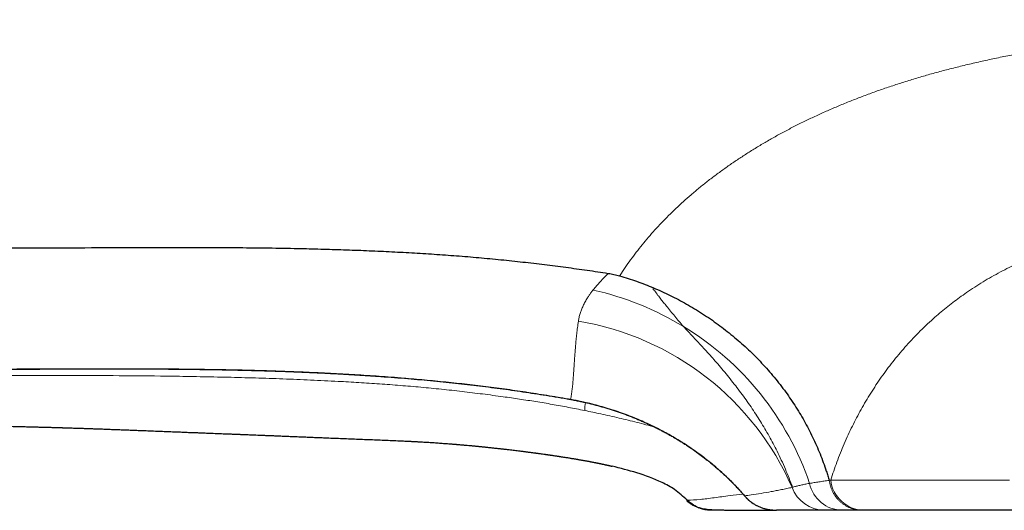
# Model space of a CAD drawing. Header units: millimetres. Extents: x 8 to 656, y 12 to 357.
# Tile 29 of 53: x 283 to 311, y 285 to 299. Entities that reach past the tile are written whole.
import ezdxf

# ---------------------------------------------------------------- set-up
doc = ezdxf.new("R2010")
doc.units = ezdxf.units.MM

msp = doc.modelspace()

# ---------------------------------------------------------------- linework, layer by layer
at = {"color": 7, "linetype": 'Continuous', "lineweight": 30}
for p, q in [((302.991, 286.345), (302.991, 286.345)), ((302.4, 285.185), (302.401, 285.183)), ((304.941, 284.93), (304.944, 284.93)), ((307.428, 284.927), (307.382, 284.927))]:
    msp.add_line(p, q, dxfattribs=at)
at = {"color": 252, "linetype": 'Continuous', "lineweight": 0, "flags": 128}
for points in [[(299.077, 288.09), (299.079, 288.086), (299.081, 288.085)], [(299.388, 288.029), (299.39, 288.026), (299.391, 288.025)], [(306.493, 285.788), (306.642, 285.788), (306.799, 285.788), (306.964, 285.788), (307.138, 285.788), (307.32, 285.787), (307.511, 285.787), (307.709, 285.787), (307.915, 285.787), (308.13, 285.787), (308.352, 285.787), (308.582, 285.787), (308.819, 285.787), (309.064, 285.787), (309.317, 285.787), (309.577, 285.787), (309.844, 285.787), (310.118, 285.787), (310.399, 285.786), (310.687, 285.786), (310.982, 285.786), (311.284, 285.786), (311.592, 285.786)], [(304.038, 285.338), (304.045, 285.326), (304.049, 285.321)]]:
    msp.add_lwpolyline(points, dxfattribs=at)
at = {"color": 7, "linetype": 'Continuous', "lineweight": 30, "flags": 128}
for points in [[(302.991, 286.345), (302.998, 286.335), (303.004, 286.33)], [(302.991, 286.345), (302.998, 286.336), (303.004, 286.33)], [(311.709, 284.926), (311.428, 284.926), (311.153, 284.926), (310.885, 284.926), (310.623, 284.926), (310.369, 284.926), (310.121, 284.926), (309.88, 284.926), (309.646, 284.926), (309.42, 284.926), (309.201, 284.926), (308.989, 284.926), (308.784, 284.926), (308.588, 284.927), (308.398, 284.927), (308.217, 284.927), (308.043, 284.927), (307.877, 284.927), (307.72, 284.927), (307.57, 284.927), (307.428, 284.927)]]:
    msp.add_lwpolyline(points, dxfattribs=at)
at = {"color": 252, "linetype": 'Continuous', "lineweight": 0}
for centre, radius, start, end in [((297.84, 282.868), 8.546, 58.6022, 77.2946), ((297.976, 282.332), 8.093, 23.6449, 80.6087), ((297.98, 283.013), 8.35, 18.7211, 58.9058), ((300.574, 287.752), 1.097, 166.9845, 179.1024), ((306.318, 285.915), 0.987, 199.9637, 269.7758), ((306.835, 285.896), 0.968, 192.1104, 269.1516), ((307.451, 285.891), 0.964, 186.1254, 268.6146)]:
    msp.add_arc(centre, radius, start, end, dxfattribs=at)
for points, knots in [([(301.869, 293.327), (301.869, 293.327), (301.938, 293.394), (302.077, 293.528), (302.291, 293.726), (302.513, 293.921), (302.742, 294.114), (302.979, 294.304), (303.223, 294.49), (303.474, 294.673), (303.731, 294.852), (303.996, 295.028), (304.268, 295.2), (304.547, 295.369), (304.833, 295.534), (305.125, 295.696), (305.425, 295.853), (305.73, 296.006), (306.042, 296.154), (306.36, 296.299), (306.683, 296.439), (307.013, 296.574), (307.349, 296.705), (307.69, 296.832), (308.04, 296.955), (308.397, 297.074), (308.762, 297.19), (309.133, 297.3), (309.51, 297.406), (309.897, 297.509), (310.294, 297.608), (310.703, 297.704), (311.117, 297.795), (311.537, 297.881), (311.953, 297.961), (312.363, 298.035), (312.769, 298.103), (313.179, 298.167), (313.594, 298.228), (314.014, 298.286), (314.438, 298.34), (314.867, 298.39), (315.301, 298.438), (315.739, 298.482), (316.159, 298.522), (316.561, 298.557), (316.944, 298.589), (317.33, 298.618), (317.718, 298.646), (318.11, 298.672), (318.51, 298.696), (318.918, 298.72), (319.336, 298.742), (319.756, 298.762), (320.179, 298.781), (320.603, 298.798), (321.038, 298.815), (321.483, 298.83), (321.937, 298.844), (322.396, 298.856), (322.857, 298.868), (323.322, 298.877), (323.787, 298.886), (324.254, 298.893), (324.722, 298.899), (325.192, 298.904), (325.665, 298.907), (326.139, 298.909), (326.455, 298.909), (326.614, 298.909), (326.614, 298.909)], [0, 0, 0, 0, 0.000002, 0.015457, 0.030913, 0.046368, 0.061921, 0.077478, 0.093037, 0.108597, 0.124155, 0.139708, 0.155371, 0.171034, 0.186697, 0.202408, 0.218122, 0.233837, 0.249552, 0.265263, 0.280987, 0.296714, 0.312443, 0.32817, 0.343894, 0.359905, 0.375919, 0.391934, 0.407949, 0.42396, 0.440565, 0.457176, 0.473787, 0.490397, 0.507003, 0.522424, 0.537848, 0.553274, 0.568698, 0.584119, 0.599556, 0.614997, 0.63044, 0.645881, 0.661317, 0.674484, 0.687654, 0.700826, 0.713998, 0.727168, 0.740335, 0.754132, 0.767933, 0.781737, 0.79554, 0.809342, 0.823138, 0.837725, 0.852313, 0.866899, 0.881632, 0.89637, 0.911112, 0.925853, 0.940592, 0.955325, 0.970215, 0.985107, 0.999998, 1, 1, 1, 1]), ([(326.614, 293.688), (326.487, 293.688), (326.234, 293.688), (325.855, 293.687), (325.477, 293.684), (325.098, 293.681), (324.712, 293.677), (324.319, 293.672), (323.918, 293.666), (323.518, 293.659), (323.118, 293.651), (322.716, 293.641), (322.314, 293.631), (321.913, 293.619), (321.519, 293.606), (321.133, 293.591), (320.753, 293.576), (320.375, 293.558), (319.999, 293.539), (319.624, 293.518), (319.249, 293.495), (318.875, 293.469), (318.495, 293.441), (318.109, 293.408), (317.718, 293.371), (317.331, 293.331), (316.947, 293.287), (316.586, 293.241), (316.244, 293.193), (315.924, 293.144), (315.607, 293.091), (315.294, 293.035), (314.978, 292.973), (314.662, 292.905), (314.344, 292.831), (314.031, 292.752), (313.724, 292.668), (313.429, 292.581), (313.147, 292.49), (312.878, 292.398), (312.61, 292.299), (312.346, 292.195), (312.084, 292.084), (311.827, 291.968), (311.577, 291.847), (311.328, 291.718), (311.08, 291.582), (310.835, 291.438), (310.597, 291.288), (310.374, 291.139), (310.165, 290.992), (309.971, 290.847), (309.781, 290.698), (309.597, 290.546), (309.404, 290.377), (309.202, 290.192), (308.994, 289.988), (308.796, 289.783), (308.608, 289.575), (308.43, 289.367), (308.258, 289.154), (308.093, 288.939), (307.934, 288.72), (307.781, 288.496), (307.634, 288.268), (307.493, 288.035), (307.358, 287.8), (307.23, 287.563), (307.108, 287.323), (306.99, 287.076), (306.877, 286.822), (306.768, 286.56), (306.668, 286.301), (306.576, 286.044), (306.521, 285.873), (306.493, 285.788)], [0, 0, 0, 0, 0.012985, 0.025973, 0.038962, 0.05195, 0.064934, 0.078745, 0.092558, 0.106371, 0.120182, 0.134207, 0.148234, 0.162261, 0.176286, 0.189762, 0.203242, 0.216724, 0.230204, 0.24368, 0.257361, 0.271042, 0.284723, 0.299385, 0.314052, 0.328721, 0.343388, 0.35805, 0.370742, 0.383437, 0.396134, 0.408829, 0.42152, 0.434951, 0.448387, 0.461825, 0.475261, 0.488692, 0.501129, 0.513567, 0.526003, 0.538829, 0.55166, 0.564493, 0.577324, 0.59015, 0.603684, 0.617221, 0.630759, 0.644293, 0.65628, 0.66827, 0.680262, 0.692252, 0.70424, 0.719155, 0.734072, 0.748987, 0.763365, 0.777748, 0.792134, 0.80652, 0.820904, 0.835282, 0.84997, 0.864661, 0.879355, 0.894049, 0.908741, 0.923429, 0.939025, 0.954621, 0.970217, 0.985109, 1, 1, 1, 1]), ([(300.486, 291.626), (300.486, 291.626), (300.534, 291.7), (300.632, 291.847), (300.786, 292.065), (300.948, 292.281), (301.117, 292.495), (301.294, 292.707), (301.479, 292.916), (301.67, 293.123), (301.802, 293.259), (301.869, 293.327), (301.869, 293.327)], [0, 0, 0, 0, 0.000015, 0.124757, 0.249513, 0.374267, 0.499004, 0.624239, 0.749489, 0.874744, 0.999985, 1, 1, 1, 1]), ([(299.719, 291.205), (299.751, 291.244), (299.815, 291.322), (299.919, 291.44), (300.03, 291.559), (300.109, 291.639), (300.15, 291.679), (300.15, 291.679)], [0, 0, 0, 0, 0.249741, 0.499581, 0.749721, 0.999961, 1, 1, 1, 1]), ([(300.474, 291.608), (300.476, 291.611), (300.479, 291.615), (300.483, 291.622), (300.485, 291.625), (300.486, 291.626), (300.486, 291.626)], [0, 0, 0, 0, 0.499268, 0.748901, 0.998535, 1, 1, 1, 1]), ([(299.297, 290.317), (299.303, 290.352), (299.316, 290.424), (299.345, 290.533), (299.384, 290.642), (299.431, 290.753), (299.488, 290.865), (299.548, 290.965), (299.606, 291.053), (299.66, 291.129), (299.7, 291.18), (299.719, 291.205)], [0, 0, 0, 0, 0.124219, 0.248437, 0.37295, 0.497462, 0.622924, 0.748385, 0.832255, 0.916131, 1, 1, 1, 1]), ([(301.437, 291.268), (301.435, 291.262), (301.433, 291.254), (301.43, 291.243), (301.429, 291.237), (301.429, 291.231), (301.429, 291.225), (301.431, 291.219), (301.434, 291.214), (301.438, 291.21), (301.443, 291.207), (301.449, 291.205), (301.454, 291.203), (301.458, 291.201), (301.462, 291.2), (301.465, 291.198), (301.47, 291.193), (301.475, 291.186), (301.479, 291.177), (301.484, 291.168), (301.489, 291.158), (301.499, 291.146), (301.51, 291.131), (301.532, 291.1), (301.579, 291.037), (301.647, 290.948), (301.728, 290.846), (301.818, 290.733), (301.923, 290.604), (302.044, 290.459), (302.166, 290.312), (302.25, 290.213), (302.292, 290.163)], [0, 0, 0, 0, 0.021199, 0.031148, 0.03886, 0.045253, 0.052984, 0.058828, 0.063204, 0.066588, 0.069474, 0.072239, 0.075043, 0.07786, 0.079246, 0.080698, 0.083979, 0.091565, 0.100676, 0.110247, 0.120576, 0.129573, 0.145697, 0.162108, 0.219823, 0.321769, 0.411607, 0.500409, 0.627875, 0.753511, 0.877498, 1, 1, 1, 1]), ([(299.077, 288.09), (299.085, 288.134), (299.101, 288.221), (299.12, 288.364), (299.136, 288.514), (299.15, 288.674), (299.162, 288.844), (299.173, 289.008), (299.183, 289.164), (299.193, 289.311), (299.204, 289.463), (299.217, 289.622), (299.232, 289.786), (299.249, 289.956), (299.27, 290.132), (299.288, 290.255), (299.297, 290.317)], [0, 0, 0, 0, 0.083088, 0.166178, 0.249265, 0.332445, 0.415627, 0.498807, 0.561405, 0.624006, 0.686607, 0.749204, 0.811902, 0.874603, 0.937304, 1, 1, 1, 1]), ([(302.292, 290.163), (302.33, 290.122), (302.406, 290.042), (302.522, 289.92), (302.638, 289.797), (302.753, 289.674), (302.879, 289.538), (303.016, 289.387), (303.163, 289.222), (303.314, 289.048), (303.47, 288.864), (303.628, 288.67), (303.782, 288.474), (303.933, 288.276), (304.078, 288.075), (304.22, 287.872), (304.356, 287.667), (304.488, 287.46), (304.614, 287.251), (304.736, 287.04), (304.851, 286.827), (304.968, 286.6), (305.085, 286.358), (305.2, 286.101), (305.307, 285.843), (305.372, 285.669), (305.405, 285.582)], [0, 0, 0, 0, 0.03404, 0.067526, 0.100515, 0.133056, 0.165192, 0.206721, 0.247687, 0.288151, 0.333586, 0.378497, 0.422936, 0.466946, 0.510565, 0.553822, 0.59678, 0.639424, 0.681775, 0.723848, 0.765656, 0.807213, 0.855881, 0.904227, 0.952264, 1, 1, 1, 1]), ([(279.647, 288.947), (280.187, 288.947), (281.266, 288.947), (282.886, 288.952), (284.289, 288.957), (285.477, 288.961), (286.448, 288.961), (287.42, 288.958), (288.392, 288.949), (289.271, 288.935), (290.058, 288.917), (290.753, 288.896), (291.448, 288.87), (292.143, 288.838), (292.837, 288.8), (293.531, 288.756), (294.196, 288.706), (294.833, 288.652), (295.441, 288.593), (296.049, 288.528), (296.656, 288.456), (297.263, 288.376), (297.869, 288.288), (298.474, 288.193), (298.876, 288.124), (299.077, 288.09)], [0, 0, 0, 0, 0.083138, 0.166277, 0.249415, 0.2993, 0.349186, 0.399071, 0.448955, 0.498838, 0.534536, 0.570239, 0.605943, 0.641646, 0.677348, 0.713046, 0.748743, 0.780115, 0.811489, 0.842862, 0.874234, 0.905674, 0.937117, 0.968559, 1, 1, 1, 1]), ([(299.477, 287.769), (299.323, 287.8), (299.015, 287.862), (298.551, 287.946), (298.086, 288.024), (297.62, 288.096), (297.114, 288.169), (296.568, 288.242), (295.981, 288.313), (295.394, 288.378), (294.806, 288.435), (294.217, 288.485), (293.628, 288.529), (293.039, 288.567), (292.384, 288.605), (291.662, 288.64), (290.875, 288.672), (290.087, 288.698), (289.299, 288.719), (288.511, 288.735), (287.535, 288.751), (286.371, 288.763), (285.019, 288.77), (283.78, 288.772), (282.653, 288.769), (281.639, 288.765), (280.625, 288.765), (279.949, 288.768), (279.611, 288.772), (279.611, 288.772)], [0, 0, 0, 0, 0.023646, 0.047294, 0.070944, 0.094595, 0.118242, 0.147896, 0.177553, 0.207209, 0.236864, 0.266503, 0.296143, 0.325784, 0.355424, 0.394983, 0.434543, 0.474103, 0.513685, 0.553267, 0.592849, 0.660705, 0.728561, 0.796417, 0.847312, 0.898208, 0.949103, 0.999997, 1, 1, 1, 1]), ([(299.077, 288.09), (299.129, 288.08), (299.233, 288.062), (299.336, 288.04), (299.388, 288.029)], [0, 0, 0, 0, 0.4999, 1, 1, 1, 1]), ([(299.388, 288.029), (299.467, 288.011), (299.625, 287.976), (299.859, 287.915), (300.091, 287.849), (300.32, 287.776), (300.548, 287.698), (300.776, 287.613), (301.002, 287.521), (301.224, 287.423), (301.442, 287.32), (301.645, 287.218), (301.834, 287.117), (302.009, 287.017), (302.18, 286.914), (302.349, 286.808), (302.515, 286.697), (302.677, 286.583), (302.836, 286.466), (302.939, 286.386), (302.991, 286.345)], [0, 0, 0, 0, 0.057914, 0.115887, 0.173884, 0.231864, 0.289783, 0.349687, 0.409646, 0.469628, 0.529595, 0.589506, 0.640516, 0.691545, 0.742575, 0.793587, 0.845181, 0.896792, 0.948404, 1, 1, 1, 1]), ([(301.491, 287.291), (301.483, 287.293), (301.395, 287.319), (301.221, 287.366), (300.97, 287.431), (300.714, 287.494), (300.456, 287.556), (300.196, 287.615), (299.946, 287.67), (299.706, 287.721), (299.553, 287.753), (299.477, 287.769)], [0, 0, 0, 0, 0.0118246, 0.1370326, 0.2649013, 0.3928465, 0.5208201, 0.6487705, 0.7766436, 0.8883217, 1, 1, 1, 1]), ([(302.991, 286.345), (303.039, 286.307), (303.134, 286.23), (303.273, 286.111), (303.409, 285.989), (303.541, 285.865), (303.671, 285.737), (303.797, 285.607), (303.92, 285.474), (303.999, 285.383), (304.038, 285.338)], [0, 0, 0, 0, 0.124369, 0.248739, 0.373366, 0.497993, 0.623373, 0.748753, 0.874376, 1, 1, 1, 1]), ([(304.038, 285.338), (304.101, 285.346), (304.256, 285.368), (304.507, 285.407), (304.747, 285.449), (304.941, 285.485), (305.089, 285.514), (305.238, 285.545), (305.339, 285.567), (305.39, 285.578)], [0, 0, 0, 0, 0.143418, 0.357554, 0.571693, 0.678768, 0.785843, 0.892922, 1, 1, 1, 1]), ([(305.39, 285.578), (305.391, 285.578), (305.394, 285.579), (305.397, 285.58), (305.401, 285.581), (305.403, 285.582), (305.405, 285.582)], [0, 0, 0, 0, 0.2499991, 0.4999986, 0.7499991, 1, 1, 1, 1]), ([(305.405, 285.582), (305.418, 285.586), (305.444, 285.594), (305.488, 285.605), (305.534, 285.617), (305.584, 285.629), (305.637, 285.641), (305.694, 285.654), (305.753, 285.666), (305.817, 285.679), (305.864, 285.688), (305.888, 285.693)], [0, 0, 0, 0, 0.109871, 0.219742, 0.329686, 0.439629, 0.549794, 0.659959, 0.770199, 0.880439, 1, 1, 1, 1]), ([(305.888, 285.693), (305.931, 285.7), (306.018, 285.714), (306.156, 285.735), (306.298, 285.757), (306.398, 285.772), (306.448, 285.779)], [0, 0, 0, 0, 0.249896, 0.499835, 0.749898, 1, 1, 1, 1]), ([(306.448, 285.779), (306.452, 285.78), (306.459, 285.782), (306.47, 285.784), (306.482, 285.786), (306.489, 285.787), (306.493, 285.788)], [0, 0, 0, 0, 0.25, 0.5, 0.75, 1, 1, 1, 1]), ([(306.448, 285.779), (306.448, 285.779), (306.448, 285.779), (306.448, 285.779), (306.448, 285.779), (306.448, 285.779), (306.448, 285.779), (306.448, 285.779)], [0, 0, 0, 0, 0.198621, 0.398801, 0.6037, 0.81011, 1, 1, 1, 1]), ([(306.448, 285.779), (306.453, 285.751), (306.462, 285.696), (306.484, 285.615), (306.512, 285.535), (306.546, 285.459), (306.586, 285.386), (306.632, 285.317), (306.683, 285.253), (306.74, 285.193), (306.8, 285.138), (306.865, 285.089), (306.934, 285.046), (307.007, 285.008), (307.084, 284.977), (307.164, 284.953), (307.242, 284.937), (307.314, 284.929), (307.36, 284.928), (307.382, 284.927)], [0, 0, 0, 0, 0.05921, 0.1186316, 0.1780532, 0.2372632, 0.2964732, 0.3558948, 0.4153164, 0.4745264, 0.5337364, 0.593158, 0.6525796, 0.7117896, 0.7740906, 0.8365147, 0.8988157, 0.9494079, 1, 1, 1, 1]), ([(302.401, 285.213), (302.522, 285.218), (302.766, 285.229), (303.171, 285.283), (303.577, 285.341), (303.867, 285.372), (303.993, 285.386)], [0, 0, 0, 0, 0.254774, 0.517611, 0.791804, 1, 1, 1, 1]), ([(304.038, 285.338), (304.05, 285.324), (304.073, 285.297), (304.109, 285.259), (304.148, 285.223), (304.188, 285.188), (304.23, 285.156), (304.273, 285.125), (304.318, 285.097), (304.365, 285.071), (304.414, 285.046), (304.464, 285.024), (304.516, 285.004), (304.568, 284.986), (304.621, 284.971), (304.674, 284.958), (304.728, 284.948), (304.791, 284.938), (304.862, 284.931), (304.914, 284.93), (304.939, 284.93)], [0, 0, 0, 0, 0.048226, 0.096723, 0.145352, 0.194869, 0.244507, 0.294894, 0.345615, 0.396439, 0.450505, 0.504679, 0.559163, 0.613743, 0.669388, 0.725124, 0.781117, 0.837191, 0.920925, 1, 1, 1, 1])]:
    msp.add_open_spline(points, degree=3, knots=knots, dxfattribs=at)
at = {"color": 7, "linetype": 'Continuous', "lineweight": 30}
for points, knots in [([(231.803, 293.869), (232.473, 293.86), (233.811, 293.841), (235.819, 293.802), (237.826, 293.756), (239.834, 293.704), (241.842, 293.646), (243.97, 293.578), (246.216, 293.501), (248.582, 293.416), (250.947, 293.326), (253.328, 293.233), (255.723, 293.138), (258.134, 293.043), (260.543, 292.949), (262.95, 292.857), (265.356, 292.769), (267.76, 292.686), (269.885, 292.618), (271.732, 292.564), (273.302, 292.523), (274.873, 292.486), (276.447, 292.455), (278.023, 292.431), (279.573, 292.413), (281.097, 292.403), (282.595, 292.4), (284.097, 292.405), (285.601, 292.413), (286.885, 292.419), (287.948, 292.421), (288.788, 292.419), (289.627, 292.414), (290.464, 292.405), (291.239, 292.391), (291.952, 292.374), (292.604, 292.354), (293.253, 292.33), (293.9, 292.301), (294.544, 292.267), (295.185, 292.227), (295.823, 292.182), (296.457, 292.129), (297.088, 292.07), (297.712, 292.004), (298.329, 291.932), (298.938, 291.854), (299.545, 291.77), (299.949, 291.709), (300.15, 291.679)], [0, 0, 0, 0, 0.029343, 0.058693, 0.088049, 0.11741, 0.146773, 0.176138, 0.210747, 0.245351, 0.279949, 0.314537, 0.349818, 0.385081, 0.420324, 0.455542, 0.490732, 0.525892, 0.56102, 0.583966, 0.60692, 0.629893, 0.652895, 0.675937, 0.69903, 0.72086, 0.742754, 0.764715, 0.786713, 0.808712, 0.821018, 0.833306, 0.84557, 0.857805, 0.870003, 0.879559, 0.889087, 0.898584, 0.908049, 0.917479, 0.926872, 0.936227, 0.945542, 0.954816, 0.964048, 0.973078, 0.982077, 0.99105, 1, 1, 1, 1]), ([(300.15, 291.679), (300.177, 291.674), (300.231, 291.665), (300.313, 291.649), (300.394, 291.63), (300.447, 291.615), (300.474, 291.608)], [0, 0, 0, 0, 0.247737, 0.49631, 0.747645, 1, 1, 1, 1]), ([(300.474, 291.608), (300.555, 291.583), (300.718, 291.535), (300.959, 291.453), (301.199, 291.365), (301.357, 291.3), (301.437, 291.268)], [0, 0, 0, 0, 0.249353, 0.498964, 0.749352, 1, 1, 1, 1]), ([(301.437, 291.268), (301.517, 291.233), (301.678, 291.164), (301.916, 291.051), (302.15, 290.932), (302.383, 290.805), (302.613, 290.671), (302.84, 290.529), (303.063, 290.38), (303.281, 290.225), (303.493, 290.065), (303.7, 289.899), (303.902, 289.727), (304.098, 289.55), (304.29, 289.365), (304.478, 289.173), (304.661, 288.974), (304.838, 288.77), (305.008, 288.561), (305.17, 288.35), (305.323, 288.135), (305.468, 287.919), (305.605, 287.699), (305.736, 287.475), (305.86, 287.247), (305.977, 287.013), (306.088, 286.774), (306.19, 286.532), (306.283, 286.288), (306.355, 286.081), (306.409, 285.911), (306.435, 285.823), (306.448, 285.779)], [0, 0, 0, 0, 0.033673, 0.067363, 0.101054, 0.134727, 0.169002, 0.203297, 0.237592, 0.271867, 0.305835, 0.339831, 0.373836, 0.407831, 0.441799, 0.476746, 0.511723, 0.54671, 0.581687, 0.616633, 0.650729, 0.684852, 0.718985, 0.753109, 0.787204, 0.822282, 0.857389, 0.892508, 0.927615, 0.962693, 0.981346, 1, 1, 1, 1]), ([(279.65, 288.944), (279.876, 288.944), (280.476, 288.943), (281.469, 288.944), (282.673, 288.948), (283.84, 288.952), (284.879, 288.957), (285.717, 288.958), (286.433, 288.958), (287.081, 288.956), (287.676, 288.953), (288.231, 288.947), (288.756, 288.94), (289.271, 288.931), (289.781, 288.92), (290.285, 288.907), (290.768, 288.892), (291.234, 288.875), (291.684, 288.856), (292.121, 288.835), (292.546, 288.813), (292.96, 288.789), (293.364, 288.763), (293.759, 288.735), (294.146, 288.706), (294.524, 288.675), (294.894, 288.642), (295.258, 288.608), (295.615, 288.571), (295.965, 288.533), (296.31, 288.494), (296.65, 288.452), (296.982, 288.41), (297.31, 288.365), (297.636, 288.318), (297.965, 288.269), (298.299, 288.217), (298.636, 288.162), (298.897, 288.118), (299.045, 288.091), (299.08, 288.085)], [0, 0, 0, 0, 0.034744, 0.092393, 0.15299, 0.220279, 0.272009, 0.313001, 0.349408, 0.382343, 0.412704, 0.441089, 0.467916, 0.493472, 0.520531, 0.546373, 0.57116, 0.595049, 0.61816, 0.640587, 0.662406, 0.683681, 0.704464, 0.724798, 0.744692, 0.764165, 0.783253, 0.801988, 0.820395, 0.8385, 0.856323, 0.873883, 0.891194, 0.907897, 0.924803, 0.941915, 0.959242, 0.976793, 0.994579, 1, 1, 1, 1]), ([(299.08, 288.085), (299.098, 288.082), (299.161, 288.071), (299.265, 288.051), (299.35, 288.033), (299.391, 288.024)], [0, 0, 0, 0, 0.176931, 0.600297, 1, 1, 1, 1]), ([(299.391, 288.024), (299.41, 288.02), (299.467, 288.008), (299.564, 287.986), (299.68, 287.957), (299.796, 287.927), (299.912, 287.896), (300.027, 287.863), (300.142, 287.828), (300.257, 287.792), (300.372, 287.754), (300.486, 287.715), (300.601, 287.674), (300.714, 287.631), (300.828, 287.587), (300.941, 287.541), (301.053, 287.494), (301.165, 287.445), (301.277, 287.394), (301.388, 287.342), (301.498, 287.288), (301.608, 287.232), (301.717, 287.175), (301.826, 287.116), (301.934, 287.056), (302.041, 286.993), (302.148, 286.93), (302.253, 286.864), (302.358, 286.797), (302.463, 286.728), (302.566, 286.657), (302.669, 286.584), (302.771, 286.51), (302.871, 286.434), (302.949, 286.374), (302.992, 286.339), (303.003, 286.33)], [0, 0, 0, 0, 0.013686, 0.042136, 0.070585, 0.099205, 0.127909, 0.156687, 0.185557, 0.214537, 0.243643, 0.272892, 0.302301, 0.331885, 0.361516, 0.391239, 0.42116, 0.451267, 0.481547, 0.511984, 0.542564, 0.573269, 0.604081, 0.635028, 0.666316, 0.697747, 0.729339, 0.761108, 0.79307, 0.825241, 0.857638, 0.890272, 0.922897, 0.955782, 0.988935, 1, 1, 1, 1]), ([(279.437, 287.373), (279.527, 287.372), (279.704, 287.369), (279.966, 287.366), (280.221, 287.363), (280.469, 287.36), (280.708, 287.357), (280.939, 287.354), (281.162, 287.352), (281.377, 287.349), (281.598, 287.346), (281.824, 287.343), (282.053, 287.34), (282.273, 287.336), (282.483, 287.333), (282.683, 287.329), (282.872, 287.325), (283.05, 287.321), (283.217, 287.318), (283.375, 287.314), (283.524, 287.31), (283.663, 287.307), (283.793, 287.303), (283.908, 287.3), (284.009, 287.298), (284.096, 287.295), (284.177, 287.293), (284.252, 287.291), (284.319, 287.289), (284.382, 287.287), (284.44, 287.285), (284.493, 287.284), (284.535, 287.282), (284.567, 287.281), (284.593, 287.281), (284.616, 287.28), (284.645, 287.279), (284.679, 287.278), (284.718, 287.277), (284.763, 287.275), (284.814, 287.274), (284.87, 287.272), (284.94, 287.27), (285.024, 287.267), (285.123, 287.264), (285.232, 287.26), (285.351, 287.256), (285.479, 287.252), (285.618, 287.247), (285.754, 287.242), (285.888, 287.237), (286.017, 287.232), (286.152, 287.227), (286.294, 287.222), (286.441, 287.216), (286.593, 287.211), (286.77, 287.204), (286.968, 287.196), (287.182, 287.188), (287.386, 287.18), (287.582, 287.172), (287.768, 287.165), (287.942, 287.158), (288.104, 287.151), (288.255, 287.145), (288.397, 287.14), (288.531, 287.135), (288.657, 287.13), (288.775, 287.125), (288.885, 287.121), (288.986, 287.117), (289.08, 287.113), (289.165, 287.11), (289.241, 287.107), (289.309, 287.104), (289.369, 287.102), (289.421, 287.1), (289.463, 287.098), (289.498, 287.097), (289.526, 287.096), (289.549, 287.095), (289.569, 287.094), (289.593, 287.093), (289.624, 287.092), (289.662, 287.091), (289.708, 287.089), (289.76, 287.087), (289.819, 287.084), (289.888, 287.082), (289.968, 287.078), (290.058, 287.075), (290.157, 287.071), (290.264, 287.067), (290.38, 287.062), (290.504, 287.057), (290.637, 287.052), (290.779, 287.046), (290.928, 287.04), (291.084, 287.034), (291.243, 287.027), (291.405, 287.02), (291.569, 287.014), (291.735, 287.007), (291.903, 287), (292.089, 286.992), (292.293, 286.984), (292.515, 286.975), (292.741, 286.966), (292.969, 286.957), (293.197, 286.948), (293.423, 286.939), (293.649, 286.93), (293.872, 286.921), (294.093, 286.912), (294.264, 286.904), (294.386, 286.899), (294.454, 286.895), (294.515, 286.892), (294.567, 286.89), (294.611, 286.887), (294.645, 286.886), (294.669, 286.884), (294.688, 286.883), (294.707, 286.882), (294.732, 286.881), (294.762, 286.879), (294.804, 286.877), (294.857, 286.874), (294.922, 286.87), (294.993, 286.866), (295.068, 286.861), (295.147, 286.856), (295.225, 286.851), (295.301, 286.845), (295.377, 286.84), (295.454, 286.834), (295.53, 286.829), (295.597, 286.824), (295.651, 286.819), (295.69, 286.816), (295.722, 286.814), (295.745, 286.812), (295.763, 286.81), (295.779, 286.809), (295.798, 286.807), (295.828, 286.805), (295.866, 286.802), (295.91, 286.798), (295.954, 286.794), (295.997, 286.79), (296.056, 286.785), (296.131, 286.779), (296.224, 286.77), (296.303, 286.763), (296.367, 286.757), (296.415, 286.752), (296.461, 286.748), (296.501, 286.744), (296.535, 286.74), (296.569, 286.737), (296.607, 286.733), (296.655, 286.728), (296.71, 286.722), (296.768, 286.716), (296.825, 286.71), (296.881, 286.704), (296.931, 286.699), (296.976, 286.694), (297.015, 286.69), (297.05, 286.686), (297.082, 286.682), (297.111, 286.679), (297.14, 286.676), (297.181, 286.671), (297.235, 286.665), (297.297, 286.658), (297.364, 286.65), (297.436, 286.641), (297.513, 286.632), (297.588, 286.623), (297.648, 286.615), (297.695, 286.609), (297.73, 286.605), (297.765, 286.6), (297.803, 286.596), (297.845, 286.59), (297.894, 286.584), (297.944, 286.577), (297.991, 286.571), (298.029, 286.566), (298.06, 286.562), (298.086, 286.558), (298.113, 286.554), (298.146, 286.55), (298.189, 286.544), (298.243, 286.537), (298.295, 286.529), (298.335, 286.524), (298.361, 286.52), (298.385, 286.517), (298.405, 286.514), (298.423, 286.511), (298.44, 286.509), (298.457, 286.506), (298.477, 286.504), (298.498, 286.5), (298.53, 286.496), (298.572, 286.49), (298.623, 286.482), (298.667, 286.475), (298.703, 286.47), (298.727, 286.467), (298.748, 286.463), (298.774, 286.459), (298.807, 286.454), (298.848, 286.448), (298.891, 286.441), (298.938, 286.434), (298.988, 286.426), (299.038, 286.418), (299.084, 286.41), (299.125, 286.403), (299.16, 286.398), (299.19, 286.393), (299.217, 286.388), (299.243, 286.384), (299.271, 286.379), (299.3, 286.374), (299.333, 286.368), (299.37, 286.362), (299.409, 286.355), (299.447, 286.348), (299.483, 286.342), (299.519, 286.335), (299.555, 286.328), (299.592, 286.322), (299.629, 286.315), (299.666, 286.308), (299.7, 286.301), (299.731, 286.295), (299.758, 286.29), (299.781, 286.285), (299.803, 286.281), (299.821, 286.277), (299.835, 286.275), (299.847, 286.272), (299.86, 286.269), (299.875, 286.267), (299.892, 286.263), (299.913, 286.259), (299.939, 286.253), (299.966, 286.248), (299.991, 286.242), (300.016, 286.237), (300.041, 286.232), (300.066, 286.226), (300.089, 286.221), (300.112, 286.216), (300.134, 286.211), (300.154, 286.207), (300.172, 286.203), (300.186, 286.199), (300.199, 286.196), (300.21, 286.194), (300.222, 286.191), (300.236, 286.188), (300.248, 286.185), (300.255, 286.183), (300.257, 286.182)], [0, 0, 0, 0, 0.011303, 0.022302, 0.032998, 0.043393, 0.053485, 0.063104, 0.072432, 0.08147, 0.090218, 0.100255, 0.109883, 0.119101, 0.12791, 0.136311, 0.144303, 0.151696, 0.158703, 0.165323, 0.171556, 0.177404, 0.182867, 0.187943, 0.191889, 0.195565, 0.198972, 0.202091, 0.204916, 0.207447, 0.210053, 0.212251, 0.214042, 0.215425, 0.216268, 0.217235, 0.218429, 0.21985, 0.221519, 0.223405, 0.225537, 0.227914, 0.230535, 0.234306, 0.23849, 0.243087, 0.248096, 0.253519, 0.259354, 0.265602, 0.2708, 0.276253, 0.28196, 0.28792, 0.294135, 0.300604, 0.307159, 0.316572, 0.325597, 0.334235, 0.342485, 0.350349, 0.357825, 0.36452, 0.370872, 0.376882, 0.382548, 0.387873, 0.392856, 0.397498, 0.401798, 0.405757, 0.409376, 0.412599, 0.415494, 0.418062, 0.420304, 0.42209, 0.423598, 0.424833, 0.425799, 0.426648, 0.427699, 0.428971, 0.43063, 0.432567, 0.434783, 0.437281, 0.440062, 0.443501, 0.447294, 0.451442, 0.455947, 0.460808, 0.466027, 0.471604, 0.47754, 0.483836, 0.490426, 0.49712, 0.503908, 0.510792, 0.517773, 0.524854, 0.532035, 0.54121, 0.550553, 0.56007, 0.569702, 0.579278, 0.588905, 0.598487, 0.608036, 0.61756, 0.62706, 0.630428, 0.633444, 0.6361, 0.638393, 0.640323, 0.641889, 0.642863, 0.643613, 0.644401, 0.645535, 0.646985, 0.64859, 0.651288, 0.654292, 0.657603, 0.661203, 0.664894, 0.668629, 0.672188, 0.675785, 0.67942, 0.683091, 0.686746, 0.688982, 0.690868, 0.692405, 0.693591, 0.694277, 0.694948, 0.695905, 0.697151, 0.699313, 0.701502, 0.703675, 0.70583, 0.707969, 0.71245, 0.717057, 0.72192, 0.724301, 0.726738, 0.729158, 0.731217, 0.732874, 0.734413, 0.736388, 0.738898, 0.741913, 0.744993, 0.747986, 0.750894, 0.753715, 0.755951, 0.758058, 0.759955, 0.761644, 0.763125, 0.764628, 0.766381, 0.769948, 0.773421, 0.776779, 0.781132, 0.785427, 0.789652, 0.793531, 0.795632, 0.797672, 0.799653, 0.801734, 0.804196, 0.807039, 0.810262, 0.813026, 0.815352, 0.817001, 0.818365, 0.820023, 0.821981, 0.824197, 0.827868, 0.831926, 0.833625, 0.835296, 0.836741, 0.837951, 0.839089, 0.840038, 0.841125, 0.842365, 0.843757, 0.845289, 0.848489, 0.851817, 0.855264, 0.857133, 0.858738, 0.860087, 0.861399, 0.864007, 0.866901, 0.870048, 0.873362, 0.876835, 0.880352, 0.883705, 0.886779, 0.889517, 0.891578, 0.893532, 0.895571, 0.897698, 0.899936, 0.902425, 0.905631, 0.908831, 0.911989, 0.915007, 0.917932, 0.921094, 0.924441, 0.927786, 0.931116, 0.934374, 0.937457, 0.939927, 0.942141, 0.944237, 0.946414, 0.947587, 0.948783, 0.950118, 0.951693, 0.953507, 0.955483, 0.958825, 0.961894, 0.964755, 0.967691, 0.970733, 0.973807, 0.9768, 0.979712, 0.982538, 0.985269, 0.987755, 0.989942, 0.991452, 0.992979, 0.99474, 0.996734, 0.998961, 1, 1, 1, 1]), ([(302.401, 285.213), (302.286, 285.32), (302.069, 285.52), (301.578, 285.779), (300.979, 286), (300.494, 286.123), (300.258, 286.183)], [0, 0, 0, 0, 0.197241, 0.370268, 0.693378, 1, 1, 1, 1]), ([(303.004, 286.33), (303.032, 286.307), (303.094, 286.258), (303.187, 286.18), (303.283, 286.097), (303.378, 286.012), (303.471, 285.926), (303.563, 285.838), (303.654, 285.749), (303.744, 285.658), (303.832, 285.565), (303.918, 285.47), (303.991, 285.389), (304.034, 285.339), (304.049, 285.321)], [0, 0, 0, 0, 0.074045, 0.160309, 0.246898, 0.33375, 0.420802, 0.508057, 0.595954, 0.68418, 0.772745, 0.861579, 0.950607, 1, 1, 1, 1]), ([(304.049, 285.321), (304.056, 285.312), (304.073, 285.293), (304.101, 285.263), (304.133, 285.233), (304.167, 285.203), (304.202, 285.174), (304.238, 285.147), (304.277, 285.121), (304.316, 285.097), (304.358, 285.073), (304.401, 285.051), (304.445, 285.031), (304.49, 285.013), (304.536, 284.996), (304.582, 284.981), (304.63, 284.968), (304.679, 284.957), (304.729, 284.947), (304.78, 284.94), (304.832, 284.934), (304.884, 284.931), (304.921, 284.93), (304.94, 284.93), (304.941, 284.93)], [0, 0, 0, 0, 0.029814, 0.070273, 0.111312, 0.152999, 0.195397, 0.238563, 0.282542, 0.327495, 0.374424, 0.421761, 0.469603, 0.518035, 0.567141, 0.617009, 0.667727, 0.719382, 0.772214, 0.827307, 0.88239, 0.938248, 0.994857, 1, 1, 1, 1]), ([(303.103, 284.935), (302.984, 284.946), (302.8, 284.962), (302.561, 285.072), (302.457, 285.166), (302.401, 285.217)], [0, 0, 0, 0, 0.457898, 0.707528, 1, 1, 1, 1]), ([(302.401, 285.186), (302.401, 285.186), (302.401, 285.164), (302.401, 285.189), (302.401, 285.213)], [0, 0, 0, 0, 0.018409, 1, 1, 1, 1]), ([(302.402, 285.187), (302.416, 285.175), (302.443, 285.152), (302.485, 285.123), (302.525, 285.097), (302.566, 285.073), (302.609, 285.051), (302.653, 285.031), (302.692, 285.015), (302.723, 285.003), (302.739, 284.998), (302.746, 284.995)], [0, 0, 0, 0, 0.124528, 0.240459, 0.349516, 0.453041, 0.584258, 0.709469, 0.830247, 0.931297, 1, 1, 1, 1]), ([(302.756, 284.992), (302.765, 284.989), (302.783, 284.983), (302.807, 284.976), (302.827, 284.97), (302.849, 284.964), (302.871, 284.959), (302.893, 284.955), (302.914, 284.951), (302.936, 284.948), (302.958, 284.945), (302.979, 284.943), (302.995, 284.942), (303.007, 284.941), (303.017, 284.94), (303.026, 284.939), (303.035, 284.939), (303.044, 284.938), (303.055, 284.937), (303.067, 284.936), (303.079, 284.935), (303.087, 284.935), (303.091, 284.935)], [0, 0, 0, 0, 0.071629, 0.146631, 0.221223, 0.289547, 0.350708, 0.398892, 0.442743, 0.483087, 0.520982, 0.558345, 0.586945, 0.603299, 0.6177, 0.638763, 0.666577, 0.701934, 0.745203, 0.815506, 0.900414, 1, 1, 1, 1]), ([(303.103, 284.935), (303.139, 284.935), (303.214, 284.935), (303.335, 284.935), (303.469, 284.934), (303.614, 284.934), (303.771, 284.934), (303.938, 284.933), (304.115, 284.933), (304.304, 284.933), (304.45, 284.932), (304.542, 284.932), (304.578, 284.932), (304.611, 284.932), (304.644, 284.932), (304.678, 284.932), (304.755, 284.932), (304.821, 284.932), (304.877, 284.932), (304.877, 284.932)], [0, 0, 0, 0, 0.074391, 0.152865, 0.235422, 0.322064, 0.412791, 0.505875, 0.602903, 0.703873, 0.808788, 0.830579, 0.847452, 0.864437, 0.881534, 0.898744, 0.916067, 0.999246, 1, 1, 1, 1]), ([(306.314, 284.928), (306.196, 284.928), (305.96, 284.928), (305.615, 284.929), (305.276, 284.929), (305.054, 284.93), (304.944, 284.93)], [0, 0, 0, 0, 0.249994, 0.49999, 0.749994, 1, 1, 1, 1]), ([(306.82, 284.928), (306.795, 284.928), (306.745, 284.928), (306.675, 284.928), (306.608, 284.928), (306.544, 284.928), (306.485, 284.928), (306.429, 284.928), (306.377, 284.928), (306.339, 284.928), (306.319, 284.928), (306.314, 284.928)], [0, 0, 0, 0, 0.119807, 0.239613, 0.359517, 0.479421, 0.599616, 0.71981, 0.840101, 0.960392, 1, 1, 1, 1]), ([(307.382, 284.927), (307.333, 284.927), (307.233, 284.927), (307.09, 284.927), (306.952, 284.927), (306.864, 284.928), (306.82, 284.928)], [0, 0, 0, 0, 0.249916, 0.499864, 0.749914, 1, 1, 1, 1])]:
    msp.add_open_spline(points, degree=3, knots=knots, dxfattribs=at)

doc.saveas('drawing.dxf')
